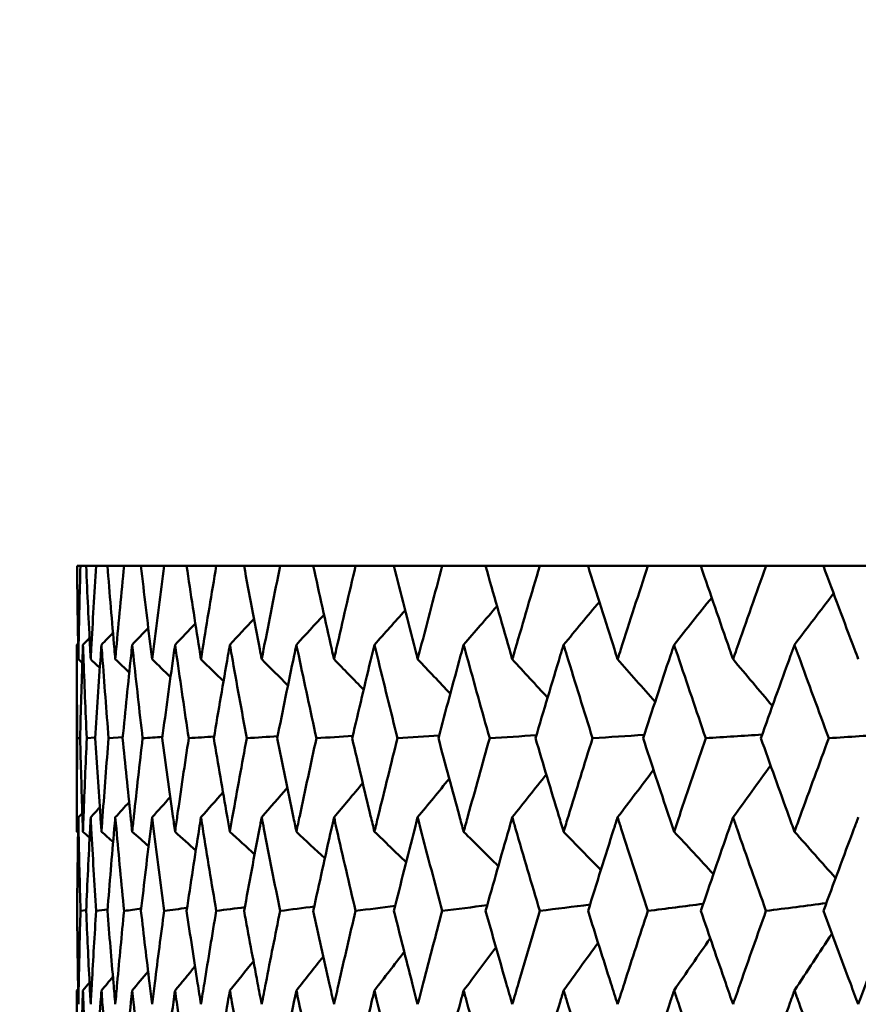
# Model space of a CAD drawing. Header units: millimetres. Extents: x 622 to 2742, y 42 to 2031.
# Tile 69 of 85: x 977.46 to 982.82, y 280.57 to 286.87. Entities that reach past the tile are written whole.
import ezdxf

# ---------------------------------------------------------------- set-up
doc = ezdxf.new("R2010")
doc.units = ezdxf.units.MM
doc.header["$LTSCALE"] = 10
doc.layers.add('Widoczne (ISO)', color=7, linetype='Continuous', lineweight=50)

msp = doc.modelspace()

# ---------------------------------------------------------------- linework, layer by layer
at = {"layer": 'Widoczne (ISO)'}
for p, q in [((977.8477, 283.3795), (977.8263, 283.3795)), ((977.8477, 283.3795), (977.8838, 283.3795)), ((977.948, 283.3795), (977.8838, 283.3795)), ((977.948, 283.3795), (978.02, 283.3795)), ((978.1267, 283.3795), (978.02, 283.3795)), ((978.1267, 283.3795), (978.2344, 283.3795)), ((978.3831, 283.3795), (978.2344, 283.3795)), ((978.3831, 283.3795), (978.5261, 283.3795)), ((978.7163, 283.3795), (978.5261, 283.3795)), ((978.7163, 283.3795), (978.8939, 283.3795)), ((979.1248, 283.3795), (978.8939, 283.3795)), ((979.1248, 283.3795), (979.3365, 283.3795)), ((979.6072, 283.3795), (979.3365, 283.3795)), ((979.6072, 283.3795), (979.852, 283.3795)), ((980.1614, 283.3795), (979.852, 283.3795)), ((980.1614, 283.3795), (980.4384, 283.3795)), ((980.7854, 283.3795), (980.4384, 283.3795)), ((980.7854, 283.3795), (981.0935, 283.3795)), ((981.4766, 283.3795), (981.0935, 283.3795)), ((981.4766, 283.3795), (981.8146, 283.3795)), ((982.2323, 283.3795), (981.8146, 283.3795)), ((982.2323, 283.3795), (982.5988, 283.3795)), ((983.0496, 283.3795), (982.5988, 283.3795)), ((977.8243, 281.6787), (977.8243, 282.8753)), ((977.8453, 282.2782), (977.8272, 282.2769)), ((977.9424, 282.2807), (977.888, 282.2769)), ((978.1181, 282.2831), (978.0275, 282.2769)), ((977.8841, 281.1769), (977.8477, 281.1718)), ((977.8243, 279.4694), (977.8243, 280.663))]:
    msp.add_line(p, q, dxfattribs=at)
msp.add_circle((997.8243, 312.4119), 50, dxfattribs=at)
for points, knots in [([(977.8263, 283.3795), (977.8278, 283.2019), (977.83, 283.0242), (977.8334, 282.825), (977.8337, 282.8035), (977.8341, 282.7819)], [0, 0, 0, 0, 0.06135239, 0.06135239, 0.06879633, 0.06879633, 0.06879633, 0.06879633]), ([(977.8341, 282.7819), (977.8345, 282.8034), (977.8349, 282.825), (977.8387, 283.0242), (977.8428, 283.2019), (977.8477, 283.3795)], [0.05393723, 0.05393723, 0.05393723, 0.05393723, 0.06137399, 0.06137399, 0.12273355, 0.12273355, 0.12273355, 0.12273355]), ([(977.8838, 283.3795), (977.8917, 283.2019), (977.9002, 283.0242), (977.9107, 282.825), (977.9119, 282.8035), (977.913, 282.7819)], [0, 0, 0, 0, 0.06135239, 0.06135239, 0.06879633, 0.06879633, 0.06879633, 0.06879633]), ([(977.913, 282.7819), (977.9142, 282.8034), (977.9153, 282.825), (977.9262, 283.0242), (977.9367, 283.2019), (977.948, 283.3795)], [0.05393723, 0.05393723, 0.05393723, 0.05393723, 0.06137399, 0.06137399, 0.12273355, 0.12273355, 0.12273355, 0.12273355]), ([(978.02, 283.3795), (978.0342, 283.2019), (978.0491, 283.0242), (978.0667, 282.825), (978.0686, 282.8035), (978.0705, 282.7819)], [0, 0, 0, 0, 0.06135239, 0.06135239, 0.06879633, 0.06879633, 0.06879633, 0.06879633]), ([(978.0705, 282.7819), (978.0724, 282.8034), (978.0743, 282.825), (978.0923, 283.0242), (978.1091, 283.2019), (978.1267, 283.3795)], [0.05393723, 0.05393723, 0.05393723, 0.05393723, 0.06137399, 0.06137399, 0.12273355, 0.12273355, 0.12273355, 0.12273355]), ([(978.2344, 283.3795), (978.2548, 283.2019), (978.276, 283.0242), (978.3006, 282.825), (978.3032, 282.8035), (978.3059, 282.7819)], [0, 0, 0, 0, 0.06135239, 0.06135239, 0.06879633, 0.06879633, 0.06879633, 0.06879633]), ([(978.3059, 282.7819), (978.3086, 282.8034), (978.3113, 282.825), (978.3363, 283.0242), (978.3593, 283.2019), (978.3831, 283.3795)], [0.05393723, 0.05393723, 0.05393723, 0.05393723, 0.06137399, 0.06137399, 0.12273355, 0.12273355, 0.12273355, 0.12273355]), ([(978.5261, 283.3795), (978.5527, 283.2019), (978.5801, 283.0242), (978.6115, 282.825), (978.615, 282.8035), (978.6184, 282.7819)], [0, 0, 0, 0, 0.06135239, 0.06135239, 0.06879633, 0.06879633, 0.06879633, 0.06879633]), ([(978.6184, 282.7819), (978.6218, 282.8034), (978.6252, 282.825), (978.6571, 283.0242), (978.6863, 283.2019), (978.7163, 283.3795)], [0.05393723, 0.05393723, 0.05393723, 0.05393723, 0.06137399, 0.06137399, 0.12273355, 0.12273355, 0.12273355, 0.12273355]), ([(978.8939, 283.3795), (978.9266, 283.2019), (978.9601, 283.0242), (978.9983, 282.825), (979.0025, 282.8035), (979.0066, 282.7819)], [0, 0, 0, 0, 0.06135239, 0.06135239, 0.06879633, 0.06879633, 0.06879633, 0.06879633]), ([(979.0066, 282.7819), (979.0108, 282.8034), (979.015, 282.825), (979.0536, 283.0242), (979.0889, 283.2019), (979.1248, 283.3795)], [0.05393723, 0.05393723, 0.05393723, 0.05393723, 0.06137399, 0.06137399, 0.12273355, 0.12273355, 0.12273355, 0.12273355]), ([(979.3365, 283.3795), (979.3751, 283.2019), (979.4145, 283.0242), (979.4594, 282.825), (979.4643, 282.8035), (979.4692, 282.7819)], [0, 0, 0, 0, 0.06135239, 0.06135239, 0.06879633, 0.06879633, 0.06879633, 0.06879633]), ([(979.4692, 282.7819), (979.474, 282.8034), (979.4789, 282.825), (979.5242, 283.0242), (979.5653, 283.2019), (979.6072, 283.3795)], [0.05393723, 0.05393723, 0.05393723, 0.05393723, 0.06137399, 0.06137399, 0.12273355, 0.12273355, 0.12273355, 0.12273355]), ([(979.852, 283.3795), (979.8965, 283.2019), (979.9416, 283.0242), (979.993, 282.825), (979.9985, 282.8035), (980.0041, 282.7819)], [0, 0, 0, 0, 0.06135239, 0.06135239, 0.06879633, 0.06879633, 0.06879633, 0.06879633]), ([(980.0041, 282.7819), (980.0097, 282.8034), (980.0153, 282.825), (980.067, 283.0242), (980.1139, 283.2019), (980.1614, 283.3795)], [0.05393723, 0.05393723, 0.05393723, 0.05393723, 0.06137399, 0.06137399, 0.12273355, 0.12273355, 0.12273355, 0.12273355]), ([(980.4384, 283.3795), (980.4885, 283.2019), (980.5393, 283.0242), (980.5969, 282.825), (980.6032, 282.8035), (980.6094, 282.7819)], [0, 0, 0, 0, 0.06135239, 0.06135239, 0.06879633, 0.06879633, 0.06879633, 0.06879633]), ([(980.6094, 282.7819), (980.6157, 282.8034), (980.6219, 282.825), (980.6799, 283.0242), (980.7323, 283.2019), (980.7854, 283.3795)], [0.05393723, 0.05393723, 0.05393723, 0.05393723, 0.06137399, 0.06137399, 0.12273355, 0.12273355, 0.12273355, 0.12273355]), ([(981.0935, 283.3795), (981.149, 283.2019), (981.2052, 283.0242), (981.2688, 282.825), (981.2757, 282.8035), (981.2826, 282.7819)], [0, 0, 0, 0, 0.06135239, 0.06135239, 0.06879633, 0.06879633, 0.06879633, 0.06879633]), ([(981.2826, 282.7819), (981.2895, 282.8034), (981.2965, 282.825), (981.3605, 283.0242), (981.4182, 283.2019), (981.4766, 283.3795)], [0.05393723, 0.05393723, 0.05393723, 0.05393723, 0.06137399, 0.06137399, 0.12273355, 0.12273355, 0.12273355, 0.12273355]), ([(981.8146, 283.3795), (981.8753, 283.2019), (981.9367, 283.0242), (982.0061, 282.825), (982.0136, 282.8035), (982.0212, 282.7819)], [0, 0, 0, 0, 0.06135239, 0.06135239, 0.06879633, 0.06879633, 0.06879633, 0.06879633]), ([(982.0212, 282.7819), (982.0287, 282.8034), (982.0362, 282.825), (982.106, 283.0242), (982.1688, 283.2019), (982.2323, 283.3795)], [0.05393723, 0.05393723, 0.05393723, 0.05393723, 0.06137399, 0.06137399, 0.12273355, 0.12273355, 0.12273355, 0.12273355]), ([(982.5988, 283.3795), (982.6646, 283.2019), (982.7308, 283.0242), (982.8058, 282.825), (982.8139, 282.8035), (982.822, 282.7819)], [0, 0, 0, 0, 0.06135239, 0.06135239, 0.06879633, 0.06879633, 0.06879633, 0.06879633]), ([(977.8272, 282.2769), (977.8254, 282.4532), (977.8245, 282.6294), (977.8243, 282.8288), (977.8243, 282.8521), (977.8243, 282.8753)], [0.00523804, 0.00523804, 0.00523804, 0.00523804, 0.06606705, 0.06606705, 0.07409033, 0.07409033, 0.07409033, 0.07409033]), ([(977.8637, 282.8753), (977.8629, 282.8521), (977.8621, 282.8289), (977.8552, 282.6295), (977.8498, 282.4532), (977.8452, 282.2769)], [0.05804162, 0.05804162, 0.05804162, 0.05804162, 0.06605559, 0.06605559, 0.12689392, 0.12689392, 0.12689392, 0.12689392]), ([(977.888, 282.2769), (977.88, 282.4532), (977.8728, 282.6294), (977.8654, 282.8288), (977.8646, 282.8521), (977.8637, 282.8753)], [0.00523804, 0.00523804, 0.00523804, 0.00523804, 0.06606705, 0.06606705, 0.07409033, 0.07409033, 0.07409033, 0.07409033]), ([(977.982, 282.8753), (977.9803, 282.8521), (977.9787, 282.8289), (977.9646, 282.6295), (977.953, 282.4532), (977.9422, 282.2769)], [0.05804162, 0.05804162, 0.05804162, 0.05804162, 0.06605559, 0.06605559, 0.12689392, 0.12689392, 0.12689392, 0.12689392]), ([(978.0275, 282.2769), (978.0133, 282.4532), (977.9998, 282.6294), (977.9853, 282.8288), (977.9836, 282.8521), (977.982, 282.8753)], [0.00523804, 0.00523804, 0.00523804, 0.00523804, 0.06606705, 0.06606705, 0.07409033, 0.07409033, 0.07409033, 0.07409033]), ([(978.1785, 282.8753), (978.176, 282.8521), (978.1736, 282.8289), (978.1525, 282.6295), (978.1346, 282.4532), (978.1175, 282.2769)], [0.05804162, 0.05804162, 0.05804162, 0.05804162, 0.06605559, 0.06605559, 0.12689392, 0.12689392, 0.12689392, 0.12689392]), ([(978.2452, 282.2769), (978.2247, 282.4532), (978.205, 282.6294), (978.1835, 282.8288), (978.181, 282.8521), (978.1785, 282.8753)], [0.00523804, 0.00523804, 0.00523804, 0.00523804, 0.06606705, 0.06606705, 0.07409033, 0.07409033, 0.07409033, 0.07409033]), ([(978.4526, 282.8753), (978.4493, 282.8521), (978.446, 282.8289), (978.418, 282.6295), (978.394, 282.4532), (978.3707, 282.2769)], [0.05804162, 0.05804162, 0.05804162, 0.05804162, 0.06605559, 0.06605559, 0.12689392, 0.12689392, 0.12689392, 0.12689392]), ([(978.5401, 282.2769), (978.5135, 282.4532), (978.4877, 282.6294), (978.4592, 282.8288), (978.4559, 282.8521), (978.4526, 282.8753)], [0.00523804, 0.00523804, 0.00523804, 0.00523804, 0.06606705, 0.06606705, 0.07409033, 0.07409033, 0.07409033, 0.07409033]), ([(978.8031, 282.8753), (978.799, 282.8521), (978.795, 282.8289), (978.7601, 282.6295), (978.73, 282.4532), (978.7006, 282.2769)], [0.05804162, 0.05804162, 0.05804162, 0.05804162, 0.06605559, 0.06605559, 0.12689392, 0.12689392, 0.12689392, 0.12689392]), ([(978.9111, 282.2769), (978.8785, 282.4532), (978.8466, 282.6294), (978.8113, 282.8288), (978.8072, 282.8521), (978.8031, 282.8753)], [0.00523804, 0.00523804, 0.00523804, 0.00523804, 0.06606705, 0.06606705, 0.07409033, 0.07409033, 0.07409033, 0.07409033]), ([(979.2287, 282.8753), (979.2239, 282.8521), (979.219, 282.8289), (979.1774, 282.6295), (979.1414, 282.4532), (979.106, 282.2769)], [0.05804162, 0.05804162, 0.05804162, 0.05804162, 0.06605559, 0.06605559, 0.12689392, 0.12689392, 0.12689392, 0.12689392]), ([(979.3568, 282.2769), (979.3183, 282.4532), (979.2805, 282.6294), (979.2385, 282.8288), (979.2336, 282.8521), (979.2287, 282.8753)], [0.00523804, 0.00523804, 0.00523804, 0.00523804, 0.06606705, 0.06606705, 0.07409033, 0.07409033, 0.07409033, 0.07409033]), ([(979.7277, 282.8753), (979.7221, 282.8521), (979.7165, 282.8289), (979.6683, 282.6295), (979.6265, 282.4532), (979.5853, 282.2769)], [0.05804162, 0.05804162, 0.05804162, 0.05804162, 0.06605559, 0.06605559, 0.12689392, 0.12689392, 0.12689392, 0.12689392]), ([(979.8753, 282.2769), (979.8311, 282.4532), (979.7876, 282.6294), (979.739, 282.8288), (979.7333, 282.8521), (979.7277, 282.8753)], [0.00523804, 0.00523804, 0.00523804, 0.00523804, 0.06606705, 0.06606705, 0.07409033, 0.07409033, 0.07409033, 0.07409033]), ([(980.2981, 282.8753), (980.2917, 282.8521), (980.2854, 282.8289), (980.2309, 282.6295), (980.1834, 282.4532), (980.1366, 282.2769)], [0.05804162, 0.05804162, 0.05804162, 0.05804162, 0.06605559, 0.06605559, 0.12689392, 0.12689392, 0.12689392, 0.12689392]), ([(980.4647, 282.2769), (980.415, 282.4532), (980.3658, 282.6294), (980.3109, 282.8288), (980.3045, 282.8521), (980.2981, 282.8753)], [0.00523804, 0.00523804, 0.00523804, 0.00523804, 0.06606705, 0.06606705, 0.07409033, 0.07409033, 0.07409033, 0.07409033]), ([(980.9377, 282.8753), (980.9306, 282.8521), (980.9235, 282.8289), (980.8629, 282.6295), (980.8099, 282.4532), (980.7577, 282.2769)], [0.05804162, 0.05804162, 0.05804162, 0.05804162, 0.06605559, 0.06605559, 0.12689392, 0.12689392, 0.12689392, 0.12689392]), ([(981.1226, 282.2769), (981.0675, 282.4532), (981.0129, 282.6294), (980.9519, 282.8288), (980.9448, 282.8521), (980.9377, 282.8753)], [0.00523804, 0.00523804, 0.00523804, 0.00523804, 0.06606705, 0.06606705, 0.07409033, 0.07409033, 0.07409033, 0.07409033]), ([(981.6439, 282.8753), (981.6361, 282.8521), (981.6284, 282.8289), (981.5618, 282.6295), (981.5036, 282.4532), (981.4461, 282.2769)], [0.05804162, 0.05804162, 0.05804162, 0.05804162, 0.06605559, 0.06605559, 0.12689392, 0.12689392, 0.12689392, 0.12689392]), ([(981.8464, 282.2769), (981.7862, 282.4532), (981.7264, 282.6294), (981.6595, 282.8288), (981.6517, 282.8521), (981.6439, 282.8753)], [0.00523804, 0.00523804, 0.00523804, 0.00523804, 0.06606705, 0.06606705, 0.07409033, 0.07409033, 0.07409033, 0.07409033]), ([(982.414, 282.8753), (982.4056, 282.8521), (982.3971, 282.8289), (982.3249, 282.6295), (982.2617, 282.4532), (982.1991, 282.2769)], [0.05804162, 0.05804162, 0.05804162, 0.05804162, 0.06605559, 0.06605559, 0.12689392, 0.12689392, 0.12689392, 0.12689392]), ([(982.6333, 282.2769), (982.5681, 282.4532), (982.5035, 282.6294), (982.4309, 282.8288), (982.4224, 282.8521), (982.414, 282.8753)], [0.00523804, 0.00523804, 0.00523804, 0.00523804, 0.06606705, 0.06606705, 0.07409033, 0.07409033, 0.07409033, 0.07409033]), ([(977.8243, 281.6787), (977.8243, 281.7121), (977.8243, 281.7456), (977.8246, 281.945), (977.8255, 282.111), (977.8272, 282.2769)], [0.04993807, 0.04993807, 0.04993807, 0.04993807, 0.0614821, 0.0614821, 0.11877783, 0.11877783, 0.11877783, 0.11877783]), ([(977.8452, 282.2769), (977.8496, 282.111), (977.8546, 281.945), (977.8614, 281.7456), (977.8625, 281.7121), (977.8637, 281.6787)], [0.00418374, 0.00418374, 0.00418374, 0.00418374, 0.06147247, 0.06147247, 0.07302352, 0.07302352, 0.07302352, 0.07302352]), ([(977.8637, 281.6787), (977.8649, 281.7121), (977.8661, 281.7456), (977.8736, 281.945), (977.8805, 282.111), (977.888, 282.2769)], [0.04993807, 0.04993807, 0.04993807, 0.04993807, 0.0614821, 0.0614821, 0.11877783, 0.11877783, 0.11877783, 0.11877783]), ([(977.9422, 282.2769), (977.9524, 282.111), (977.9633, 281.945), (977.9772, 281.7456), (977.9796, 281.7121), (977.982, 281.6787)], [0.00418374, 0.00418374, 0.00418374, 0.00418374, 0.06147247, 0.06147247, 0.07302352, 0.07302352, 0.07302352, 0.07302352]), ([(977.982, 281.6787), (977.9843, 281.7121), (977.9868, 281.7456), (978.0013, 281.945), (978.0141, 282.111), (978.0275, 282.2769)], [0.04993807, 0.04993807, 0.04993807, 0.04993807, 0.0614821, 0.0614821, 0.11877783, 0.11877783, 0.11877783, 0.11877783]), ([(978.1175, 282.2769), (978.1337, 282.111), (978.1504, 281.945), (978.1714, 281.7456), (978.1749, 281.7121), (978.1785, 281.6787)], [0.00418374, 0.00418374, 0.00418374, 0.00418374, 0.06147247, 0.06147247, 0.07302352, 0.07302352, 0.07302352, 0.07302352]), ([(978.1785, 281.6787), (978.1821, 281.7121), (978.1857, 281.7456), (978.2073, 281.945), (978.2259, 282.111), (978.2452, 282.2769)], [0.04993807, 0.04993807, 0.04993807, 0.04993807, 0.0614821, 0.0614821, 0.11877783, 0.11877783, 0.11877783, 0.11877783]), ([(978.3707, 282.2769), (978.3926, 282.111), (978.4152, 281.945), (978.4431, 281.7456), (978.4479, 281.7121), (978.4526, 281.6787)], [0.00418374, 0.00418374, 0.00418374, 0.00418374, 0.06147247, 0.06147247, 0.07302352, 0.07302352, 0.07302352, 0.07302352]), ([(978.4526, 281.6787), (978.4573, 281.7121), (978.4621, 281.7456), (978.4906, 281.945), (978.515, 282.111), (978.5401, 282.2769)], [0.04993807, 0.04993807, 0.04993807, 0.04993807, 0.0614821, 0.0614821, 0.11877783, 0.11877783, 0.11877783, 0.11877783]), ([(978.7006, 282.2769), (978.7283, 282.111), (978.7566, 281.945), (978.7914, 281.7456), (978.7972, 281.7121), (978.8031, 281.6787)], [0.00418374, 0.00418374, 0.00418374, 0.00418374, 0.06147247, 0.06147247, 0.07302352, 0.07302352, 0.07302352, 0.07302352]), ([(978.8031, 281.6787), (978.809, 281.7121), (978.8149, 281.7456), (978.8503, 281.945), (978.8804, 282.111), (978.9111, 282.2769)], [0.04993807, 0.04993807, 0.04993807, 0.04993807, 0.0614821, 0.0614821, 0.11877783, 0.11877783, 0.11877783, 0.11877783]), ([(979.106, 282.2769), (979.1393, 282.111), (979.1732, 281.945), (979.2147, 281.7456), (979.2217, 281.7121), (979.2287, 281.6787)], [0.00418374, 0.00418374, 0.00418374, 0.00418374, 0.06147247, 0.06147247, 0.07302352, 0.07302352, 0.07302352, 0.07302352]), ([(979.2287, 281.6787), (979.2357, 281.7121), (979.2428, 281.7456), (979.2848, 281.945), (979.3205, 282.111), (979.3568, 282.2769)], [0.04993807, 0.04993807, 0.04993807, 0.04993807, 0.0614821, 0.0614821, 0.11877783, 0.11877783, 0.11877783, 0.11877783]), ([(979.5853, 282.2769), (979.6241, 282.111), (979.6635, 281.945), (979.7115, 281.7456), (979.7196, 281.7121), (979.7277, 281.6787)], [0.00418374, 0.00418374, 0.00418374, 0.00418374, 0.06147247, 0.06147247, 0.07302352, 0.07302352, 0.07302352, 0.07302352]), ([(979.7277, 281.6787), (979.7358, 281.7121), (979.7439, 281.7456), (979.7926, 281.945), (979.8337, 282.111), (979.8753, 282.2769)], [0.04993807, 0.04993807, 0.04993807, 0.04993807, 0.0614821, 0.0614821, 0.11877783, 0.11877783, 0.11877783, 0.11877783]), ([(980.1366, 282.2769), (980.1807, 282.111), (980.2254, 281.945), (980.2798, 281.7456), (980.2889, 281.7121), (980.2981, 281.6787)], [0.00418374, 0.00418374, 0.00418374, 0.00418374, 0.06147247, 0.06147247, 0.07302352, 0.07302352, 0.07302352, 0.07302352]), ([(980.2981, 281.6787), (980.3073, 281.7121), (980.3165, 281.7456), (980.3715, 281.945), (980.4178, 282.111), (980.4647, 282.2769)], [0.04993807, 0.04993807, 0.04993807, 0.04993807, 0.0614821, 0.0614821, 0.11877783, 0.11877783, 0.11877783, 0.11877783]), ([(980.7577, 282.2769), (980.8069, 282.111), (980.8568, 281.945), (980.9173, 281.7456), (980.9275, 281.7121), (980.9377, 281.6787)], [0.00418374, 0.00418374, 0.00418374, 0.00418374, 0.06147247, 0.06147247, 0.07302352, 0.07302352, 0.07302352, 0.07302352]), ([(980.9377, 281.6787), (980.9479, 281.7121), (980.9581, 281.7456), (981.0192, 281.945), (981.0706, 282.111), (981.1226, 282.2769)], [0.04993807, 0.04993807, 0.04993807, 0.04993807, 0.0614821, 0.0614821, 0.11877783, 0.11877783, 0.11877783, 0.11877783]), ([(981.4461, 282.2769), (981.5003, 282.111), (981.5551, 281.945), (981.6215, 281.7456), (981.6327, 281.7121), (981.6439, 281.6787)], [0.00418374, 0.00418374, 0.00418374, 0.00418374, 0.06147247, 0.06147247, 0.07302352, 0.07302352, 0.07302352, 0.07302352]), ([(981.6439, 281.6787), (981.6551, 281.7121), (981.6663, 281.7456), (981.7333, 281.945), (981.7896, 282.111), (981.8464, 282.2769)], [0.04993807, 0.04993807, 0.04993807, 0.04993807, 0.0614821, 0.0614821, 0.11877783, 0.11877783, 0.11877783, 0.11877783]), ([(982.1991, 282.2769), (982.2581, 282.111), (982.3176, 281.945), (982.3897, 281.7456), (982.4018, 281.7121), (982.414, 281.6787)], [0.00418374, 0.00418374, 0.00418374, 0.00418374, 0.06147247, 0.06147247, 0.07302352, 0.07302352, 0.07302352, 0.07302352]), ([(982.414, 281.6787), (982.4261, 281.7121), (982.4383, 281.7456), (982.5109, 281.945), (982.5718, 282.111), (982.6333, 282.2769)], [0.04993807, 0.04993807, 0.04993807, 0.04993807, 0.0614821, 0.0614821, 0.11877783, 0.11877783, 0.11877783, 0.11877783]), ([(977.8341, 281.7706), (977.8337, 281.7462), (977.8333, 281.7217), (977.8299, 281.5221), (977.8278, 281.3469), (977.8263, 281.1718)], [0.06241522, 0.06241522, 0.06241522, 0.06241522, 0.0708546, 0.0708546, 0.13127416, 0.13127416, 0.13127416, 0.13127416]), ([(977.8477, 281.1718), (977.8429, 281.3469), (977.8388, 281.522), (977.835, 281.7216), (977.8346, 281.7461), (977.8341, 281.7706)], [0.01044349, 0.01044349, 0.01044349, 0.01044349, 0.07085106, 0.07085106, 0.07930241, 0.07930241, 0.07930241, 0.07930241]), ([(977.913, 281.7706), (977.9117, 281.7462), (977.9104, 281.7217), (977.9, 281.5221), (977.8916, 281.3469), (977.8839, 281.1718)], [0.06241522, 0.06241522, 0.06241522, 0.06241522, 0.0708546, 0.0708546, 0.13127416, 0.13127416, 0.13127416, 0.13127416]), ([(977.9479, 281.1718), (977.9368, 281.3469), (977.9265, 281.522), (977.9156, 281.7216), (977.9143, 281.7461), (977.913, 281.7706)], [0.01044349, 0.01044349, 0.01044349, 0.01044349, 0.07085106, 0.07085106, 0.07930241, 0.07930241, 0.07930241, 0.07930241]), ([(978.0705, 281.7706), (978.0683, 281.7462), (978.0662, 281.7217), (978.0487, 281.5221), (978.034, 281.3469), (978.0202, 281.1718)], [0.06241522, 0.06241522, 0.06241522, 0.06241522, 0.0708546, 0.0708546, 0.13127416, 0.13127416, 0.13127416, 0.13127416]), ([(978.1265, 281.1718), (978.1093, 281.3469), (978.0928, 281.522), (978.0749, 281.7216), (978.0727, 281.7461), (978.0705, 281.7706)], [0.01044349, 0.01044349, 0.01044349, 0.01044349, 0.07085106, 0.07085106, 0.07930241, 0.07930241, 0.07930241, 0.07930241]), ([(978.3059, 281.7706), (978.3029, 281.7462), (978.2999, 281.7217), (978.2754, 281.5221), (978.2546, 281.3469), (978.2346, 281.1718)], [0.06241522, 0.06241522, 0.06241522, 0.06241522, 0.0708546, 0.0708546, 0.13127416, 0.13127416, 0.13127416, 0.13127416]), ([(978.3829, 281.1718), (978.3596, 281.3469), (978.337, 281.522), (978.312, 281.7216), (978.309, 281.7461), (978.3059, 281.7706)], [0.01044349, 0.01044349, 0.01044349, 0.01044349, 0.07085106, 0.07085106, 0.07930241, 0.07930241, 0.07930241, 0.07930241]), ([(978.6184, 281.7706), (978.6145, 281.7462), (978.6106, 281.7217), (978.5792, 281.5221), (978.5524, 281.3469), (978.5263, 281.1718)], [0.06241522, 0.06241522, 0.06241522, 0.06241522, 0.0708546, 0.0708546, 0.13127416, 0.13127416, 0.13127416, 0.13127416]), ([(978.716, 281.1718), (978.6866, 281.3469), (978.658, 281.522), (978.6262, 281.7216), (978.6223, 281.7461), (978.6184, 281.7706)], [0.01044349, 0.01044349, 0.01044349, 0.01044349, 0.07085106, 0.07085106, 0.07930241, 0.07930241, 0.07930241, 0.07930241]), ([(979.0066, 281.7706), (979.0019, 281.7462), (978.9972, 281.7217), (978.9591, 281.5221), (978.9263, 281.3469), (978.8942, 281.1718)], [0.06241522, 0.06241522, 0.06241522, 0.06241522, 0.0708546, 0.0708546, 0.13127416, 0.13127416, 0.13127416, 0.13127416]), ([(979.1245, 281.1718), (979.0892, 281.3469), (979.0547, 281.522), (979.0161, 281.7216), (979.0114, 281.7461), (979.0066, 281.7706)], [0.01044349, 0.01044349, 0.01044349, 0.01044349, 0.07085106, 0.07085106, 0.07930241, 0.07930241, 0.07930241, 0.07930241]), ([(979.4692, 281.7706), (979.4636, 281.7462), (979.4581, 281.7217), (979.4133, 281.5221), (979.3747, 281.3469), (979.3368, 281.1718)], [0.06241522, 0.06241522, 0.06241522, 0.06241522, 0.0708546, 0.0708546, 0.13127416, 0.13127416, 0.13127416, 0.13127416]), ([(979.6068, 281.1718), (979.5658, 281.3469), (979.5255, 281.522), (979.4802, 281.7216), (979.4747, 281.7461), (979.4692, 281.7706)], [0.01044349, 0.01044349, 0.01044349, 0.01044349, 0.07085106, 0.07085106, 0.07930241, 0.07930241, 0.07930241, 0.07930241]), ([(980.0041, 281.7706), (979.9978, 281.7462), (979.9915, 281.7217), (979.9403, 281.5221), (979.896, 281.3469), (979.8524, 281.1718)], [0.06241522, 0.06241522, 0.06241522, 0.06241522, 0.0708546, 0.0708546, 0.13127416, 0.13127416, 0.13127416, 0.13127416]), ([(980.161, 281.1718), (980.1144, 281.3469), (980.0684, 281.522), (980.0168, 281.7216), (980.0104, 281.7461), (980.0041, 281.7706)], [0.01044349, 0.01044349, 0.01044349, 0.01044349, 0.07085106, 0.07085106, 0.07930241, 0.07930241, 0.07930241, 0.07930241]), ([(980.6094, 281.7706), (980.6023, 281.7462), (980.5953, 281.7217), (980.5378, 281.5221), (980.488, 281.3469), (980.4389, 281.1718)], [0.06241522, 0.06241522, 0.06241522, 0.06241522, 0.0708546, 0.0708546, 0.13127416, 0.13127416, 0.13127416, 0.13127416]), ([(980.7849, 281.1718), (980.7329, 281.3469), (980.6815, 281.522), (980.6236, 281.7216), (980.6165, 281.7461), (980.6094, 281.7706)], [0.01044349, 0.01044349, 0.01044349, 0.01044349, 0.07085106, 0.07085106, 0.07930241, 0.07930241, 0.07930241, 0.07930241]), ([(981.2826, 281.7706), (981.2748, 281.7462), (981.267, 281.7217), (981.2035, 281.5221), (981.1484, 281.3469), (981.094, 281.1718)], [0.06241522, 0.06241522, 0.06241522, 0.06241522, 0.0708546, 0.0708546, 0.13127416, 0.13127416, 0.13127416, 0.13127416]), ([(981.4761, 281.1718), (981.4188, 281.3469), (981.3622, 281.522), (981.2983, 281.7216), (981.2905, 281.7461), (981.2826, 281.7706)], [0.01044349, 0.01044349, 0.01044349, 0.01044349, 0.07085106, 0.07085106, 0.07930241, 0.07930241, 0.07930241, 0.07930241]), ([(982.0212, 281.7706), (982.0126, 281.7462), (982.0041, 281.7217), (981.9349, 281.5221), (981.8747, 281.3469), (981.8151, 281.1718)], [0.06241522, 0.06241522, 0.06241522, 0.06241522, 0.0708546, 0.0708546, 0.13127416, 0.13127416, 0.13127416, 0.13127416]), ([(982.2317, 281.1718), (982.1695, 281.3469), (982.1079, 281.522), (982.0382, 281.7216), (982.0297, 281.7461), (982.0212, 281.7706)], [0.01044349, 0.01044349, 0.01044349, 0.01044349, 0.07085106, 0.07085106, 0.07930241, 0.07930241, 0.07930241, 0.07930241]), ([(982.822, 281.7706), (982.8128, 281.7462), (982.8037, 281.7217), (982.7289, 281.5221), (982.6639, 281.3469), (982.5994, 281.1718)], [0.06241522, 0.06241522, 0.06241522, 0.06241522, 0.0708546, 0.0708546, 0.13127416, 0.13127416, 0.13127416, 0.13127416]), ([(977.8263, 281.1718), (977.8276, 281.0177), (977.8294, 280.8636), (977.8326, 280.6645), (977.8333, 280.6193), (977.8341, 280.5742)], [0.00838421, 0.00838421, 0.00838421, 0.00838421, 0.06155515, 0.06155515, 0.07712864, 0.07712864, 0.07712864, 0.07712864]), ([(977.8341, 280.5742), (977.8349, 280.6193), (977.8358, 280.6644), (977.8398, 280.8636), (977.8434, 281.0177), (977.8477, 281.1718)], [0.04598621, 0.04598621, 0.04598621, 0.04598621, 0.06155279, 0.06155279, 0.11473062, 0.11473062, 0.11473062, 0.11473062]), ([(977.8839, 281.1718), (977.8907, 281.0177), (977.898, 280.8636), (977.9082, 280.6645), (977.9106, 280.6193), (977.913, 280.5742)], [0.00838421, 0.00838421, 0.00838421, 0.00838421, 0.06155515, 0.06155515, 0.07712864, 0.07712864, 0.07712864, 0.07712864]), ([(977.913, 280.5742), (977.9154, 280.6193), (977.9179, 280.6644), (977.929, 280.8636), (977.9381, 281.0177), (977.9479, 281.1718)], [0.04598621, 0.04598621, 0.04598621, 0.04598621, 0.06155279, 0.06155279, 0.11473062, 0.11473062, 0.11473062, 0.11473062]), ([(978.0202, 281.1718), (978.0324, 281.0177), (978.0452, 280.8636), (978.0625, 280.6645), (978.0665, 280.6193), (978.0705, 280.5742)], [0.00838421, 0.00838421, 0.00838421, 0.00838421, 0.06155515, 0.06155515, 0.07712864, 0.07712864, 0.07712864, 0.07712864]), ([(978.0705, 280.5742), (978.0745, 280.6193), (978.0786, 280.6644), (978.0967, 280.8636), (978.1113, 281.0177), (978.1265, 281.1718)], [0.04598621, 0.04598621, 0.04598621, 0.04598621, 0.06155279, 0.06155279, 0.11473062, 0.11473062, 0.11473062, 0.11473062]), ([(978.2346, 281.1718), (978.2523, 281.0177), (978.2705, 280.8636), (978.2948, 280.6645), (978.3003, 280.6193), (978.3059, 280.5742)], [0.00838421, 0.00838421, 0.00838421, 0.00838421, 0.06155515, 0.06155515, 0.07712864, 0.07712864, 0.07712864, 0.07712864]), ([(978.3059, 280.5742), (978.3115, 280.6193), (978.3172, 280.6644), (978.3423, 280.8636), (978.3623, 281.0177), (978.3829, 281.1718)], [0.04598621, 0.04598621, 0.04598621, 0.04598621, 0.06155279, 0.06155279, 0.11473062, 0.11473062, 0.11473062, 0.11473062]), ([(978.5263, 281.1718), (978.5493, 281.0177), (978.5729, 280.8636), (978.6041, 280.6645), (978.6112, 280.6193), (978.6184, 280.5742)], [0.00838421, 0.00838421, 0.00838421, 0.00838421, 0.06155515, 0.06155515, 0.07712864, 0.07712864, 0.07712864, 0.07712864]), ([(978.6184, 280.5742), (978.6255, 280.6193), (978.6327, 280.6644), (978.6648, 280.8636), (978.6901, 281.0177), (978.716, 281.1718)], [0.04598621, 0.04598621, 0.04598621, 0.04598621, 0.06155279, 0.06155279, 0.11473062, 0.11473062, 0.11473062, 0.11473062]), ([(978.8942, 281.1718), (978.9225, 281.0177), (978.9513, 280.8636), (978.9893, 280.6645), (978.9979, 280.6193), (979.0066, 280.5742)], [0.00838421, 0.00838421, 0.00838421, 0.00838421, 0.06155515, 0.06155515, 0.07712864, 0.07712864, 0.07712864, 0.07712864]), ([(979.0066, 280.5742), (979.0153, 280.6193), (979.0241, 280.6644), (979.0628, 280.8636), (979.0934, 281.0177), (979.1245, 281.1718)], [0.04598621, 0.04598621, 0.04598621, 0.04598621, 0.06155279, 0.06155279, 0.11473062, 0.11473062, 0.11473062, 0.11473062]), ([(979.3368, 281.1718), (979.3703, 281.0177), (979.4042, 280.8636), (979.4488, 280.6645), (979.459, 280.6193), (979.4692, 280.5742)], [0.00838421, 0.00838421, 0.00838421, 0.00838421, 0.06155515, 0.06155515, 0.07712864, 0.07712864, 0.07712864, 0.07712864]), ([(979.4692, 280.5742), (979.4793, 280.6193), (979.4896, 280.6644), (979.535, 280.8636), (979.5706, 281.0177), (979.6068, 281.1718)], [0.04598621, 0.04598621, 0.04598621, 0.04598621, 0.06155279, 0.06155279, 0.11473062, 0.11473062, 0.11473062, 0.11473062]), ([(979.8524, 281.1718), (979.8909, 281.0177), (979.9298, 280.8636), (979.9809, 280.6645), (979.9925, 280.6193), (980.0041, 280.5742)], [0.00838421, 0.00838421, 0.00838421, 0.00838421, 0.06155515, 0.06155515, 0.07712864, 0.07712864, 0.07712864, 0.07712864]), ([(980.0041, 280.5742), (980.0158, 280.6193), (980.0275, 280.6644), (980.0793, 280.8636), (980.1199, 281.0177), (980.161, 281.1718)], [0.04598621, 0.04598621, 0.04598621, 0.04598621, 0.06155279, 0.06155279, 0.11473062, 0.11473062, 0.11473062, 0.11473062]), ([(980.4389, 281.1718), (980.4822, 281.0177), (980.526, 280.8636), (980.5833, 280.6645), (980.5963, 280.6193), (980.6094, 280.5742)], [0.00838421, 0.00838421, 0.00838421, 0.00838421, 0.06155515, 0.06155515, 0.07712864, 0.07712864, 0.07712864, 0.07712864]), ([(980.6094, 280.5742), (980.6225, 280.6193), (980.6356, 280.6644), (980.6936, 280.8636), (980.739, 281.0177), (980.7849, 281.1718)], [0.04598621, 0.04598621, 0.04598621, 0.04598621, 0.06155279, 0.06155279, 0.11473062, 0.11473062, 0.11473062, 0.11473062]), ([(981.094, 281.1718), (981.142, 281.0177), (981.1905, 280.8636), (981.2538, 280.6645), (981.2682, 280.6193), (981.2826, 280.5742)], [0.00838421, 0.00838421, 0.00838421, 0.00838421, 0.06155515, 0.06155515, 0.07712864, 0.07712864, 0.07712864, 0.07712864]), ([(981.2826, 280.5742), (981.2971, 280.6193), (981.3115, 280.6644), (981.3756, 280.8636), (981.4256, 281.0177), (981.4761, 281.1718)], [0.04598621, 0.04598621, 0.04598621, 0.04598621, 0.06155279, 0.06155279, 0.11473062, 0.11473062, 0.11473062, 0.11473062]), ([(981.8151, 281.1718), (981.8677, 281.0177), (981.9206, 280.8636), (981.9897, 280.6645), (982.0054, 280.6193), (982.0212, 280.5742)], [0.00838421, 0.00838421, 0.00838421, 0.00838421, 0.06155515, 0.06155515, 0.07712864, 0.07712864, 0.07712864, 0.07712864]), ([(982.0212, 280.5742), (982.0369, 280.6193), (982.0526, 280.6644), (982.1224, 280.8636), (982.1769, 281.0177), (982.2317, 281.1718)], [0.04598621, 0.04598621, 0.04598621, 0.04598621, 0.06155279, 0.06155279, 0.11473062, 0.11473062, 0.11473062, 0.11473062]), ([(982.5994, 281.1718), (982.6563, 281.0177), (982.7135, 280.8636), (982.7881, 280.6645), (982.8051, 280.6193), (982.822, 280.5742)], [0.00838421, 0.00838421, 0.00838421, 0.00838421, 0.06155515, 0.06155515, 0.07712864, 0.07712864, 0.07712864, 0.07712864]), ([(982.822, 280.5742), (982.839, 280.6193), (982.856, 280.6644), (982.9312, 280.8636), (982.9899, 281.0177), (983.049, 281.1718)], [0.04598621, 0.04598621, 0.04598621, 0.04598621, 0.06155279, 0.06155279, 0.11473062, 0.11473062, 0.11473062, 0.11473062]), ([(977.8271, 280.065), (977.8255, 280.239), (977.8245, 280.413), (977.8243, 280.6123), (977.8243, 280.6377), (977.8243, 280.663)], [0.01556037, 0.01556037, 0.01556037, 0.01556037, 0.07555527, 0.07555527, 0.08428623, 0.08428623, 0.08428623, 0.08428623]), ([(977.8637, 280.663), (977.8628, 280.6377), (977.8619, 280.6124), (977.8551, 280.4131), (977.8498, 280.239), (977.8453, 280.065)], [0.06686277, 0.06686277, 0.06686277, 0.06686277, 0.07557848, 0.07557848, 0.13558897, 0.13558897, 0.13558897, 0.13558897]), ([(977.8878, 280.065), (977.88, 280.239), (977.8729, 280.413), (977.8655, 280.6123), (977.8646, 280.6377), (977.8637, 280.663)], [0.01556037, 0.01556037, 0.01556037, 0.01556037, 0.07555527, 0.07555527, 0.08428623, 0.08428623, 0.08428623, 0.08428623]), ([(977.982, 280.663), (977.9802, 280.6377), (977.9784, 280.6124), (977.9645, 280.4131), (977.9531, 280.239), (977.9424, 280.065)], [0.06686277, 0.06686277, 0.06686277, 0.06686277, 0.07557848, 0.07557848, 0.13558897, 0.13558897, 0.13558897, 0.13558897]), ([(978.0273, 280.065), (978.0133, 280.239), (978, 280.413), (977.9856, 280.6123), (977.9838, 280.6377), (977.982, 280.663)], [0.01556037, 0.01556037, 0.01556037, 0.01556037, 0.07555527, 0.07555527, 0.08428623, 0.08428623, 0.08428623, 0.08428623]), ([(978.1785, 280.663), (978.1758, 280.6377), (978.1732, 280.6124), (978.1522, 280.4131), (978.1347, 280.239), (978.1179, 280.065)], [0.06686277, 0.06686277, 0.06686277, 0.06686277, 0.07557848, 0.07557848, 0.13558897, 0.13558897, 0.13558897, 0.13558897]), ([(978.2448, 280.065), (978.2247, 280.239), (978.2053, 280.413), (978.1839, 280.6123), (978.1812, 280.6377), (978.1785, 280.663)], [0.01556037, 0.01556037, 0.01556037, 0.01556037, 0.07555527, 0.07555527, 0.08428623, 0.08428623, 0.08428623, 0.08428623]), ([(978.4526, 280.663), (978.449, 280.6377), (978.4455, 280.6124), (978.4176, 280.4131), (978.394, 280.239), (978.3711, 280.065)], [0.06686277, 0.06686277, 0.06686277, 0.06686277, 0.07557848, 0.07557848, 0.13558897, 0.13558897, 0.13558897, 0.13558897]), ([(978.5396, 280.065), (978.5135, 280.239), (978.4881, 280.413), (978.4597, 280.6123), (978.4562, 280.6377), (978.4526, 280.663)], [0.01556037, 0.01556037, 0.01556037, 0.01556037, 0.07555527, 0.07555527, 0.08428623, 0.08428623, 0.08428623, 0.08428623]), ([(978.8031, 280.663), (978.7987, 280.6377), (978.7943, 280.6124), (978.7596, 280.4131), (978.7301, 280.239), (978.7012, 280.065)], [0.06686277, 0.06686277, 0.06686277, 0.06686277, 0.07557848, 0.07557848, 0.13558897, 0.13558897, 0.13558897, 0.13558897]), ([(978.9105, 280.065), (978.8785, 280.239), (978.8471, 280.413), (978.812, 280.6123), (978.8076, 280.6377), (978.8031, 280.663)], [0.01556037, 0.01556037, 0.01556037, 0.01556037, 0.07555527, 0.07555527, 0.08428623, 0.08428623, 0.08428623, 0.08428623]), ([(979.2287, 280.663), (979.2235, 280.6377), (979.2182, 280.6124), (979.1768, 280.4131), (979.1414, 280.239), (979.1067, 280.065)], [0.06686277, 0.06686277, 0.06686277, 0.06686277, 0.07557848, 0.07557848, 0.13558897, 0.13558897, 0.13558897, 0.13558897]), ([(979.3561, 280.065), (979.3183, 280.239), (979.2811, 280.413), (979.2393, 280.6123), (979.234, 280.6377), (979.2287, 280.663)], [0.01556037, 0.01556037, 0.01556037, 0.01556037, 0.07555527, 0.07555527, 0.08428623, 0.08428623, 0.08428623, 0.08428623]), ([(979.7277, 280.663), (979.7216, 280.6377), (979.7155, 280.6124), (979.6677, 280.4131), (979.6265, 280.239), (979.5861, 280.065)], [0.06686277, 0.06686277, 0.06686277, 0.06686277, 0.07557848, 0.07557848, 0.13558897, 0.13558897, 0.13558897, 0.13558897]), ([(979.8745, 280.065), (979.8311, 280.239), (979.7882, 280.413), (979.7399, 280.6123), (979.7338, 280.6377), (979.7277, 280.663)], [0.01556037, 0.01556037, 0.01556037, 0.01556037, 0.07555527, 0.07555527, 0.08428623, 0.08428623, 0.08428623, 0.08428623]), ([(980.2981, 280.663), (980.2912, 280.6377), (980.2843, 280.6124), (980.2301, 280.4131), (980.1835, 280.239), (980.1375, 280.065)], [0.06686277, 0.06686277, 0.06686277, 0.06686277, 0.07557848, 0.07557848, 0.13558897, 0.13558897, 0.13558897, 0.13558897]), ([(980.4638, 280.065), (980.4149, 280.239), (980.3666, 280.413), (980.312, 280.6123), (980.305, 280.6377), (980.2981, 280.663)], [0.01556037, 0.01556037, 0.01556037, 0.01556037, 0.07555527, 0.07555527, 0.08428623, 0.08428623, 0.08428623, 0.08428623]), ([(980.9377, 280.663), (980.93, 280.6377), (980.9224, 280.6124), (980.8621, 280.4131), (980.81, 280.239), (980.7586, 280.065)], [0.06686277, 0.06686277, 0.06686277, 0.06686277, 0.07557848, 0.07557848, 0.13558897, 0.13558897, 0.13558897, 0.13558897]), ([(981.1216, 280.065), (981.0674, 280.239), (981.0138, 280.413), (980.9531, 280.6123), (980.9454, 280.6377), (980.9377, 280.663)], [0.01556037, 0.01556037, 0.01556037, 0.01556037, 0.07555527, 0.07555527, 0.08428623, 0.08428623, 0.08428623, 0.08428623]), ([(981.6439, 280.663), (981.6355, 280.6377), (981.6271, 280.6124), (981.5609, 280.4131), (981.5037, 280.239), (981.4472, 280.065)], [0.06686277, 0.06686277, 0.06686277, 0.06686277, 0.07557848, 0.07557848, 0.13558897, 0.13558897, 0.13558897, 0.13558897]), ([(981.8453, 280.065), (981.7861, 280.239), (981.7274, 280.413), (981.6608, 280.6123), (981.6523, 280.6377), (981.6439, 280.663)], [0.01556037, 0.01556037, 0.01556037, 0.01556037, 0.07555527, 0.07555527, 0.08428623, 0.08428623, 0.08428623, 0.08428623]), ([(982.414, 280.663), (982.4049, 280.6377), (982.3957, 280.6124), (982.3239, 280.4131), (982.2618, 280.239), (982.2003, 280.065)], [0.06686277, 0.06686277, 0.06686277, 0.06686277, 0.07557848, 0.07557848, 0.13558897, 0.13558897, 0.13558897, 0.13558897]), ([(982.6321, 280.065), (982.568, 280.239), (982.5045, 280.413), (982.4323, 280.6123), (982.4231, 280.6377), (982.414, 280.663)], [0.01556037, 0.01556037, 0.01556037, 0.01556037, 0.07555527, 0.07555527, 0.08428623, 0.08428623, 0.08428623, 0.08428623])]:
    msp.add_open_spline(points, degree=3, knots=knots, dxfattribs=at)
for points in [[(982.414, 282.8753), (982.4973, 282.9848), (982.5807, 283.0942), (982.6642, 283.2033)], [(980.9377, 282.8753), (981.0137, 282.9665), (981.0898, 283.0576), (981.166, 283.1486)], [(981.6439, 282.8753), (981.724, 282.9756), (981.8042, 283.0758), (981.8845, 283.1758)], [(979.2287, 282.8753), (979.2875, 282.9393), (979.3463, 283.0033), (979.4052, 283.0672)], [(979.7277, 282.8753), (979.793, 282.9485), (979.8584, 283.0216), (979.9239, 283.0946)], [(980.2981, 282.8753), (980.3692, 282.9575), (980.4404, 283.0396), (980.5116, 283.1216)], [(978.4526, 282.8753), (978.4958, 282.9205), (978.5391, 282.9657), (978.5824, 283.0109)], [(978.8031, 282.8753), (978.8545, 282.9301), (978.9059, 282.9848), (978.9574, 283.0394)], [(977.982, 282.8753), (978.0065, 282.9004), (978.0311, 282.9255), (978.0557, 282.9505)], [(978.1785, 282.8753), (978.2128, 282.9107), (978.2471, 282.946), (978.2814, 282.9814)], [(977.8243, 282.8753), (977.827, 282.878), (977.8297, 282.8808), (977.8324, 282.8835)], [(977.8637, 282.8753), (977.8778, 282.8896), (977.8918, 282.9038), (977.9059, 282.9181)], [(977.8341, 282.7819), (977.8426, 282.7739), (977.8511, 282.7659), (977.8596, 282.7579)], [(977.913, 282.7819), (977.9325, 282.7635), (977.952, 282.7451), (977.9715, 282.7266)], [(978.0705, 282.7819), (978.1002, 282.7536), (978.13, 282.7253), (978.1597, 282.697)], [(978.3059, 282.7819), (978.3451, 282.7441), (978.3844, 282.7063), (978.4236, 282.6685)], [(978.6184, 282.7819), (978.6663, 282.7349), (978.7143, 282.688), (978.7623, 282.641)], [(979.0066, 282.7819), (979.0626, 282.726), (979.1185, 282.6701), (979.1745, 282.6143)], [(979.4692, 282.7819), (979.5323, 282.7172), (979.5954, 282.6526), (979.6586, 282.5879)], [(980.0041, 282.7819), (980.0736, 282.7085), (980.1432, 282.6352), (980.2128, 282.5619)], [(980.6094, 282.7819), (980.6845, 282.6998), (980.7597, 282.6178), (980.8349, 282.5359)], [(981.2826, 282.7819), (981.3625, 282.6911), (981.4424, 282.6003), (981.5224, 282.5097)], [(982.0212, 282.7819), (982.1049, 282.6822), (982.1887, 282.5826), (982.2726, 282.4831)], [(978.3718, 282.2853), (978.3296, 282.2825), (978.2874, 282.2797), (978.2452, 282.2769)], [(978.7024, 282.2875), (978.6483, 282.284), (978.5942, 282.2804), (978.5401, 282.2769)], [(979.1086, 282.2896), (979.0428, 282.2854), (978.9769, 282.2811), (978.9111, 282.2769)], [(979.5888, 282.2917), (979.5114, 282.2868), (979.4341, 282.2818), (979.3568, 282.2769)], [(980.1411, 282.2937), (980.0525, 282.2881), (979.9639, 282.2825), (979.8753, 282.2769)], [(980.7633, 282.2958), (980.6637, 282.2895), (980.5642, 282.2832), (980.4647, 282.2769)], [(981.4529, 282.2979), (981.3428, 282.2909), (981.2327, 282.2839), (981.1226, 282.2769)], [(982.2073, 282.2999), (982.087, 282.2923), (981.9667, 282.2846), (981.8464, 282.2769)], [(983.0235, 282.3021), (982.8934, 282.2937), (982.7634, 282.2853), (982.6333, 282.2769)], [(981.2826, 281.7706), (981.3592, 281.8717), (981.436, 281.9727), (981.5128, 282.0735)], [(982.0212, 281.7706), (982.1012, 281.8812), (982.1813, 281.9915), (982.2616, 282.1017)], [(980.0041, 281.7706), (980.0713, 281.853), (980.1386, 281.9352), (980.206, 282.0174)], [(980.6094, 281.7706), (980.6817, 281.8624), (980.7542, 281.954), (980.8267, 282.0455)], [(979.0066, 281.7706), (979.0611, 281.8339), (979.1157, 281.8971), (979.1703, 281.9602)], [(979.4692, 281.7706), (979.5304, 281.8435), (979.5918, 281.9163), (979.6532, 281.9891)], [(978.3059, 281.7706), (978.3445, 281.8137), (978.383, 281.8568), (978.4217, 281.8999)], [(978.6184, 281.7706), (978.6653, 281.824), (978.7123, 281.8773), (978.7593, 281.9306)], [(977.913, 281.7706), (977.9324, 281.7918), (977.9517, 281.813), (977.9711, 281.8342)], [(978.0705, 281.7706), (978.0998, 281.8031), (978.1292, 281.8355), (978.1586, 281.8679)], [(977.8341, 281.7706), (977.8426, 281.7799), (977.8511, 281.7891), (977.8596, 281.7984)], [(977.8243, 281.6787), (977.827, 281.6763), (977.8297, 281.6739), (977.8324, 281.6715)], [(977.8637, 281.6787), (977.8779, 281.6663), (977.8921, 281.6539), (977.9062, 281.6415)], [(977.982, 281.6787), (978.0069, 281.6568), (978.0318, 281.6349), (978.0567, 281.613)], [(978.1785, 281.6787), (978.2134, 281.6477), (978.2483, 281.6167), (978.2833, 281.5857)], [(978.4526, 281.6787), (978.4968, 281.6389), (978.541, 281.5991), (978.5852, 281.5593)], [(978.8031, 281.6787), (978.8559, 281.6303), (978.9087, 281.5819), (978.9615, 281.5336)], [(979.2287, 281.6787), (979.2893, 281.6218), (979.3499, 281.5651), (979.4105, 281.5083)], [(979.7277, 281.6787), (979.7953, 281.6135), (979.863, 281.5484), (979.9307, 281.4833)], [(980.2981, 281.6787), (980.372, 281.6052), (980.4459, 281.5317), (980.5198, 281.4583)], [(980.9377, 281.6787), (981.017, 281.5968), (981.0963, 281.5149), (981.1757, 281.4332)], [(981.6439, 281.6787), (981.7278, 281.5882), (981.8117, 281.4979), (981.8957, 281.4077)], [(982.414, 281.6787), (982.5016, 281.5795), (982.5892, 281.4805), (982.6769, 281.3816)], [(978.021, 281.1818), (977.9966, 281.1785), (977.9722, 281.1751), (977.9479, 281.1718)], [(978.2363, 281.1865), (978.1997, 281.1816), (978.1631, 281.1767), (978.1265, 281.1718)], [(978.5292, 281.191), (978.4804, 281.1846), (978.4317, 281.1782), (978.3829, 281.1718)], [(978.8986, 281.1954), (978.8377, 281.1875), (978.7768, 281.1797), (978.716, 281.1718)], [(979.3429, 281.1998), (979.2701, 281.1904), (979.1973, 281.1811), (979.1245, 281.1718)], [(979.8604, 281.204), (979.7759, 281.1933), (979.6913, 281.1825), (979.6068, 281.1718)], [(980.4492, 281.2083), (980.3531, 281.1961), (980.257, 281.1839), (980.161, 281.1718)], [(981.1067, 281.2126), (980.9994, 281.199), (980.8922, 281.1854), (980.7849, 281.1718)], [(981.8305, 281.2169), (981.7124, 281.2019), (981.5942, 281.1868), (981.4761, 281.1718)], [(982.6177, 281.2214), (982.4891, 281.2048), (982.3604, 281.1883), (982.2317, 281.1718)], [(981.6439, 280.663), (981.7208, 280.7744), (981.7978, 280.8856), (981.875, 280.9967)], [(982.414, 280.663), (982.4936, 280.7841), (982.5734, 280.9051), (982.6534, 281.0259)], [(980.2981, 280.663), (980.3669, 280.755), (980.4358, 280.8469), (980.5048, 280.9387)], [(980.9377, 280.663), (981.0109, 280.7647), (981.0843, 280.8663), (981.1579, 280.9678)], [(979.2287, 280.663), (979.286, 280.7352), (979.3434, 280.8074), (979.4009, 280.8796)], [(979.7277, 280.663), (979.7912, 280.7452), (979.8547, 280.8274), (979.9184, 280.9094)], [(978.4526, 280.663), (978.4951, 280.7144), (978.5377, 280.7659), (978.5803, 280.8173)], [(978.8031, 280.663), (978.8535, 280.725), (978.9038, 280.787), (978.9543, 280.849)], [(977.982, 280.663), (978.0063, 280.6918), (978.0307, 280.7206), (978.0551, 280.7494)], [(978.1785, 280.663), (978.2124, 280.7034), (978.2463, 280.7438), (978.2802, 280.7842)], [(977.8243, 280.663), (977.827, 280.6662), (977.8297, 280.6694), (977.8324, 280.6726)], [(977.8637, 280.663), (977.8777, 280.6794), (977.8918, 280.6959), (977.9058, 280.7124)]]:
    msp.add_open_spline(points, degree=3, dxfattribs=at)

doc.saveas('drawing.dxf')
